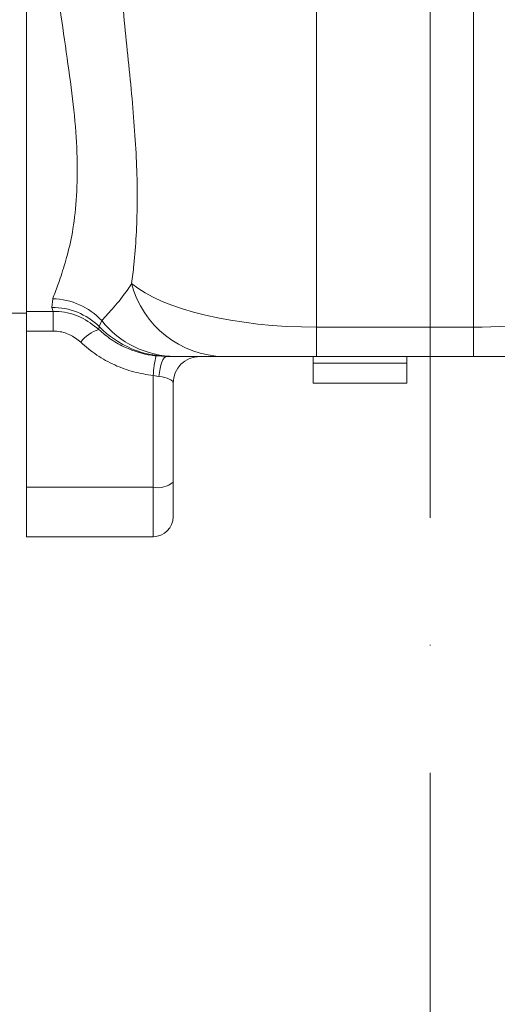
# Model space of a CAD drawing. Header units: millimetres. Extents: x 176 to 9387, y -11044 to -3322.
# Tile 49 of 255: x 1231 to 1303, y -5290 to -5143. Entities that reach past the tile are written whole.
import ezdxf

# ---------------------------------------------------------------- set-up
doc = ezdxf.new("R2010")
doc.units = ezdxf.units.MM
doc.header["$LTSCALE"] = 0.3175
doc.linetypes.add('ACAD_ISO10W100', pattern=[18, 12, -3, 0, -3])
doc.layers.add('1轮廓实线层', color=7, linetype='Continuous', lineweight=18)
doc.layers.add('中心线', color=4, linetype='ACAD_ISO10W100', lineweight=20)

msp = doc.modelspace()

# ---------------------------------------------------------------- linework, layer by layer
at = {"layer": '1轮廓实线层', "ltscale": 20}
for p, q in [((1275.85142, -4995.22037), (1275.85142, -5188.5599)), ((1299.35142, -5188.5599), (1299.35142, -4996.58663)), ((1232.35142, -5186.20581), (1232.35142, -5135.08053)), ((1236.17839, -5185.60631), (1236.2974, -5184.30288)), ((1232.35142, -5186.20581), (1236.38347, -5186.20581)), ((1232.35142, -5189.15684), (1232.35142, -5186.20581)), ((1236.38347, -5186.20581), (1236.17839, -5185.60631)), ((1236.38347, -5186.20581), (1236.38347, -5189.15684)), ((1212.35142, -5186.45329), (1232.35142, -5186.45329)), ((1243.26107, -5188.47502), (1243.64481, -5187.58507)), ((1236.38347, -5189.15684), (1232.35142, -5189.15684)), ((1232.35142, -5212.54147), (1232.35142, -5189.15684)), ((1243.21686, -5188.91806), (1243.26107, -5188.47502)), ((1275.85142, -5188.5599), (1299.35142, -5188.5599)), ((1275.85142, -5188.5599), (1275.85142, -5192.9533)), ((1299.35142, -5188.5599), (1299.35142, -5192.9533)), ((1251.78294, -5192.86556), (1253.38997, -5192.9533)), ((1253.8851, -5192.9533), (1253.38997, -5192.9533)), ((1254.66593, -5192.9533), (1253.8851, -5192.9533)), ((1275.85142, -5192.9533), (1261.98897, -5192.9533)), ((1275.35142, -5192.9533), (1275.35142, -5193.95329)), ((1299.35142, -5192.9533), (1275.85142, -5192.9533)), ((1289.35142, -5193.95329), (1289.35142, -5192.9533)), ((1311.38836, -5192.9533), (1299.35142, -5192.9533)), ((1275.35142, -5193.95329), (1275.35142, -5196.95331)), ((1289.35142, -5193.95329), (1275.35142, -5193.95329)), ((1289.35142, -5196.95331), (1289.35142, -5193.95329)), ((1252.22509, -5195.96286), (1251.35142, -5195.80687)), ((1251.35142, -5212.54147), (1251.35142, -5195.80687)), ((1254.35142, -5196.95331), (1254.35142, -5211.765)), ((1289.35142, -5196.95331), (1275.35142, -5196.95331)), ((1232.35142, -5212.54147), (1251.35142, -5212.54147)), ((1232.35142, -5219.95331), (1232.35142, -5212.54147)), ((1251.35142, -5219.95331), (1251.35142, -5212.54147)), ((1254.35142, -5211.765), (1254.35142, -5216.95329)), ((1251.35142, -5219.95331), (1232.35142, -5219.95331))]:
    msp.add_line(p, q, dxfattribs=at)
at = {"layer": '1轮廓实线层', "lineweight": 0, "ltscale": 20}
msp.add_lwpolyline([(1253.38997, -5192.9533), (1253.1924, -5193.00766), (1253.0002, -5193.16931), (1252.8186, -5193.43383), (1252.65253, -5193.79402), (1252.50651, -5194.24016), (1252.38451, -5194.76003), (1252.28984, -5195.33951), (1252.22509, -5195.96286)], dxfattribs=at)
for centre, radius, start, end in [((1262.18821, -5178.45074), 14.50393, 194.1850727, 269.2129197), ((1236.10737, -5194.59321), 10.29209, 42.9160068, 88.9420588), ((1236.25593, -5195.5926), 9.98659, 45.4561105, 90.4448786), ((1254.73993, -5178.80394), 14.14955, 218.3595219, 269.7003625), ((1244.64949, -5193.89659), 5.18055, 106.0537415, 143.3854246), ((1253.89352, -5178.09224), 14.86106, 224.3193449, 269.9675406), ((1274.64741, -5197.72231), 23.3746, 168.0077737, 175.2996068), ((1258.35142, -5196.95328), 4, 90, 180), ((1252.05116, -5209.06131), 3.54981, 258.6314196, 310.3906805), ((1251.35142, -5216.95328), 3, 270, 0)]:
    msp.add_arc(centre, radius, start, end, dxfattribs=at)
at = {"layer": '1轮廓实线层', "ltscale": 20}
for centre, major_axis, ratio, start_param, end_param in [((1275.85142, -5177.95328), (30, 0), 0.353553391, 3.533549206, 4.71238898), ((1299.35142, -5177.95328), (30, 0), 0.353553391, 4.71238898, 5.404736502), ((1251.35142, -5196.95328), (3, 0), 0.34509206, 0, 1.275292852)]:
    msp.add_ellipse(centre, major_axis=major_axis, ratio=ratio, start_param=start_param, end_param=end_param, dxfattribs=at)
for points, knots in [([(1236.2974, -5184.30288), (1236.41171, -5183.99724), (1236.76212, -5183.06036), (1237.545, -5180.96889), (1238.52421, -5177.79315), (1239.41773, -5173.81802), (1239.94843, -5168.97292), (1240.03099, -5163.27453), (1239.62829, -5156.95483), (1238.74786, -5150.09152), (1237.65218, -5142.81137), (1236.99719, -5137.65474), (1236.67021, -5135.08053)], [0, 0, 0, 0, 2.390580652, 7.327995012, 12.278441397, 17.215078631, 22.650120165, 28.106730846, 33.540855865, 38.999291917, 44.477142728, 49.937597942, 49.937597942, 49.937597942, 49.937597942]), ([(1246.46552, -5136.57124), (1246.64896, -5138.61806), (1247.01586, -5142.71191), (1247.63885, -5148.62201), (1248.2024, -5154.35393), (1248.65568, -5159.87376), (1248.92805, -5165.13308), (1249.00014, -5170.14402), (1248.84333, -5174.86365), (1248.52967, -5178.82109), (1248.24284, -5181.0863), (1248.12652, -5182.005)], [0, 0, 0, 0, 5.140670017, 10.281835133, 15.515824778, 20.7497586, 25.993989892, 31.238137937, 36.586910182, 41.935863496, 45.585337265, 45.585337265, 45.585337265, 45.585337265]), ([(1243.64481, -5187.58507), (1244.22224, -5186.9609), (1245.38061, -5185.70876), (1247.10719, -5183.61567), (1247.93477, -5182.30799), (1248.12652, -5182.005)], [0, 0, 0, 0, 3.106969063, 6.23284467, 7.175517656, 7.175517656, 7.175517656, 7.175517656]), ([(1236.38347, -5186.20581), (1236.6711, -5186.2137), (1238.07089, -5186.25206), (1240.58098, -5186.88058), (1242.34182, -5188.24167), (1243.21686, -5188.91806)], [0, 0, 0, 0, 0.875739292, 4.262000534, 7.607188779, 7.607188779, 7.607188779, 7.607188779]), ([(1240.49124, -5190.80676), (1239.9662, -5190.39647), (1238.91529, -5189.57523), (1237.39919, -5189.1861), (1236.55616, -5189.16182), (1236.38347, -5189.15684)], [0, 0, 0, 0, 2.027512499, 4.058282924, 4.581448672, 4.581448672, 4.581448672, 4.581448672]), ([(1243.21686, -5188.91806), (1243.81953, -5189.43727), (1245.04231, -5190.49073), (1247.64726, -5191.92216), (1249.98139, -5192.64281), (1251.54883, -5192.83661), (1251.78294, -5192.86556)], [0, 0, 0, 0, 2.422649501, 4.915468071, 8.934263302, 9.639916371, 9.639916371, 9.639916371, 9.639916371]), ([(1251.35142, -5195.80687), (1250.37287, -5195.65576), (1248.38897, -5195.34939), (1245.54775, -5194.29037), (1242.83624, -5192.81915), (1241.28023, -5191.48384), (1240.49124, -5190.80676)], [0, 0, 0, 0, 2.957115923, 5.995185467, 9.056146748, 12.204772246, 12.204772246, 12.204772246, 12.204772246]), ([(1261.98897, -5192.9533), (1260.8269, -5192.9533), (1259.08332, -5192.9533), (1256.3842, -5192.9533), (1255.23859, -5192.9533), (1254.66593, -5192.9533)], [0, 0, 0, 0, 3.660446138, 5.492203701, 7.323041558, 7.323041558, 7.323041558, 7.323041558])]:
    msp.add_open_spline(points, degree=3, knots=knots, dxfattribs=at)
at = {"layer": '中心线', "ltscale": 20}
msp.add_line((1292.85142, -4797.72094), (1292.85142, -6195.93222), dxfattribs=at)

doc.saveas('drawing.dxf')
